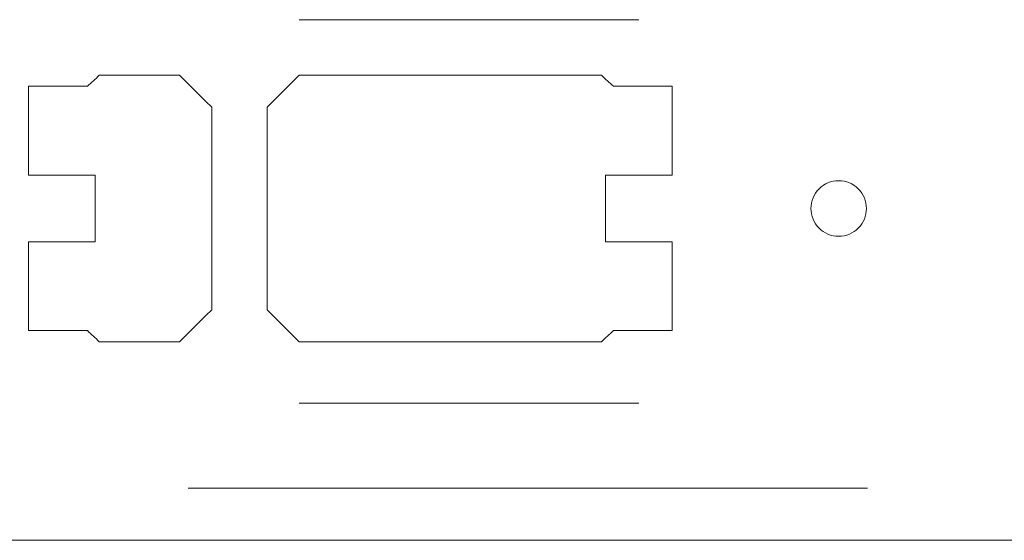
# Model space of a CAD drawing. Header units: inches. Extents: x -30 to 641, y 180 to 601.
# Tile 86 of 234: x 73 to 82, y 548 to 553. Entities that reach past the tile are written whole.
import ezdxf

# ---------------------------------------------------------------- set-up
doc = ezdxf.new("R2010")
doc.units = ezdxf.units.IN
doc.header["$MEASUREMENT"] = 0
doc.layers.add('1', color=7, linetype='Continuous')

# ---------------------------------------------------------------- blocks, each defined once
blk = doc.blocks.new('block 1112')
at = {"layer": '1', "color": 155, "lineweight": 18, "true_color": 0x4c7299}
blk.add_lwpolyline([(96.2212, 548.2257), (58.2212, 548.2257)], dxfattribs=at)
blk = doc.blocks.new('block 1429')
at = {"layer": '1', "color": 252, "lineweight": 13, "true_color": 0x848484}
blk.add_lwpolyline([(80.38, 548.695), (74.2594, 548.695)], dxfattribs=at)
blk = doc.blocks.new('block 1446')
at = {"layer": '1', "color": 252, "lineweight": 13, "true_color": 0x848484}
blk.add_lwpolyline([(78.3214, 549.4607), (75.2611, 549.4607)], dxfattribs=at)
blk = doc.blocks.new('block 1458')
at = {"layer": '1', "color": 252, "lineweight": 13, "true_color": 0x848484}
blk.add_lwpolyline([(80.38, 548.695), (74.2594, 548.695)], dxfattribs=at)
blk = doc.blocks.new('block 1585')
at = {"layer": '1', "color": 252, "lineweight": 13, "true_color": 0x848484}
blk.add_lwpolyline([(78.3214, 552.9139), (75.2611, 552.9139)], dxfattribs=at)
blk = doc.blocks.new('block 1789')
at = {"layer": '1', "color": 252, "lineweight": 13, "true_color": 0x848484}
blk.add_lwpolyline([(78.3214, 549.4607), (75.2611, 549.4607)], dxfattribs=at)
blk = doc.blocks.new('block 1790')
at = {"layer": '1', "color": 252, "lineweight": 13, "true_color": 0x848484}
blk.add_lwpolyline([(78.3214, 552.9139), (75.2611, 552.9139)], dxfattribs=at)
blk = doc.blocks.new('block 5935')
at = {"layer": '1', "color": 252, "lineweight": 13, "true_color": 0x848484}
blk.add_lwpolyline([(79.8713, 551.2139), (79.8724, 551.2375), (79.8758, 551.2615), (79.8817, 551.2854), (79.89, 551.3089), (79.9007, 551.3316), (79.9136, 551.3531), (79.9286, 551.3732), (79.9453, 551.3915), (79.9635, 551.4079), (79.9829, 551.4221), (80.0032, 551.4343), (80.0247, 551.4445), (80.0476, 551.4528), (80.0716, 551.459), (80.0963, 551.4627), (80.1214, 551.464), (80.1464, 551.4627), (80.1711, 551.459), (80.1951, 551.4528), (80.218, 551.4445), (80.2395, 551.4343), (80.2598, 551.4221), (80.2792, 551.4079), (80.2974, 551.3915), (80.3141, 551.3732), (80.3291, 551.3531), (80.342, 551.3316), (80.3527, 551.3089), (80.361, 551.2854), (80.3669, 551.2615), (80.3703, 551.2375), (80.3715, 551.2139), (80.3703, 551.1902), (80.3669, 551.1662), (80.361, 551.1423), (80.3527, 551.1188), (80.342, 551.0961), (80.3291, 551.0746), (80.3141, 551.0545), (80.2974, 551.0362), (80.2792, 551.0198), (80.2598, 551.0056), (80.2395, 550.9934), (80.218, 550.9832), (80.1951, 550.9749), (80.1711, 550.9688), (80.1464, 550.965), (80.1214, 550.9638), (80.0963, 550.965), (80.0716, 550.9688), (80.0476, 550.9749), (80.0247, 550.9832), (80.0032, 550.9934), (79.9829, 551.0056), (79.9635, 551.0198), (79.9453, 551.0362), (79.9286, 551.0545), (79.9136, 551.0746), (79.9007, 551.0961), (79.89, 551.1188), (79.8817, 551.1423), (79.8758, 551.1662), (79.8724, 551.1902), (79.8713, 551.2139)], dxfattribs=at)
blk = doc.blocks.new('block 5936')
at = {"layer": '1', "color": 252, "lineweight": 13, "true_color": 0x848484}
blk.add_open_spline([(78.6214, 551.5139), (78.6214, 551.7805), (78.6214, 552.0472), (78.6214, 552.3139), (78.4446, 552.3139), (78.2679, 552.3139), (78.0912, 552.3139), (78.0554, 552.3472), (78.0197, 552.3805), (77.984, 552.4139), (77.0763, 552.4139), (76.1687, 552.4139), (75.2611, 552.4139), (75.1645, 552.3179), (75.0679, 552.222), (74.9714, 552.1261), (74.9714, 551.518), (74.9714, 550.9099), (74.9714, 550.3018), (75.0679, 550.2058), (75.1645, 550.1098), (75.2611, 550.0139), (76.1687, 550.0139), (77.0763, 550.0139), (77.984, 550.0139), (78.0197, 550.0472), (78.0554, 550.0805), (78.0912, 550.1139), (78.2679, 550.1139), (78.4446, 550.1139), (78.6214, 550.1139), (78.6214, 550.3805), (78.6214, 550.6472), (78.6214, 550.9139), (78.4214, 550.9139), (78.2214, 550.9139), (78.0214, 550.9139), (78.0214, 551.1139), (78.0214, 551.3139), (78.0214, 551.5139), (78.2214, 551.5139), (78.4214, 551.5139), (78.6214, 551.5139)], degree=3, knots=[0, 0, 0, 0, 1, 1, 1, 2, 2, 2, 3, 3, 3, 4, 4, 4, 5, 5, 5, 6, 6, 6, 7, 7, 7, 8, 8, 8, 9, 9, 9, 10, 10, 10, 11, 11, 11, 12, 12, 12, 13, 13, 13, 14, 14, 14, 14], dxfattribs=at)
blk = doc.blocks.new('block 5937')
at = {"layer": '1', "color": 252, "lineweight": 13, "true_color": 0x848484}
blk.add_open_spline([(78.6214, 551.5139), (78.6214, 551.7805), (78.6214, 552.0472), (78.6214, 552.3139), (78.4446, 552.3139), (78.2679, 552.3139), (78.0912, 552.3139), (78.0554, 552.3472), (78.0197, 552.3805), (77.984, 552.4139), (77.0763, 552.4139), (76.1687, 552.4139), (75.2611, 552.4139), (75.1645, 552.3179), (75.0679, 552.222), (74.9714, 552.1261), (74.9714, 551.518), (74.9714, 550.9099), (74.9714, 550.3018), (75.0679, 550.2058), (75.1645, 550.1098), (75.2611, 550.0139), (76.1687, 550.0139), (77.0763, 550.0139), (77.984, 550.0139), (78.0197, 550.0472), (78.0554, 550.0805), (78.0912, 550.1139), (78.2679, 550.1139), (78.4446, 550.1139), (78.6214, 550.1139), (78.6214, 550.3805), (78.6214, 550.6472), (78.6214, 550.9139), (78.4214, 550.9139), (78.2214, 550.9139), (78.0214, 550.9139), (78.0214, 551.1139), (78.0214, 551.3139), (78.0214, 551.5139), (78.2214, 551.5139), (78.4214, 551.5139), (78.6214, 551.5139)], degree=3, knots=[0, 0, 0, 0, 1, 1, 1, 2, 2, 2, 3, 3, 3, 4, 4, 4, 5, 5, 5, 6, 6, 6, 7, 7, 7, 8, 8, 8, 9, 9, 9, 10, 10, 10, 11, 11, 11, 12, 12, 12, 13, 13, 13, 14, 14, 14, 14], dxfattribs=at)
blk = doc.blocks.new('block 5938')
at = {"layer": '1', "color": 252, "lineweight": 13, "true_color": 0x848484}
blk.add_open_spline([(74.1818, 552.4139), (74.2783, 552.3179), (74.3748, 552.222), (74.4714, 552.1261), (74.4714, 551.518), (74.4714, 550.9099), (74.4714, 550.3018), (74.3748, 550.2058), (74.2783, 550.1098), (74.1818, 550.0139), (73.9408, 550.0139), (73.6998, 550.0139), (73.4588, 550.0139), (73.4231, 550.0472), (73.3874, 550.0805), (73.3517, 550.1139), (73.1749, 550.1139), (72.9981, 550.1139), (72.8214, 550.1139), (72.8214, 550.3805), (72.8214, 550.6472), (72.8214, 550.9139), (73.0214, 550.9139), (73.2214, 550.9139), (73.4214, 550.9139), (73.4214, 551.1139), (73.4214, 551.3139), (73.4214, 551.5139), (73.2214, 551.5139), (73.0214, 551.5139), (72.8214, 551.5139), (72.8214, 551.7805), (72.8214, 552.0472), (72.8214, 552.3139), (72.9981, 552.3139), (73.1749, 552.3139), (73.3517, 552.3139), (73.3874, 552.3472), (73.4231, 552.3805), (73.4588, 552.4139), (73.6998, 552.4139), (73.9408, 552.4139), (74.1818, 552.4139)], degree=3, knots=[0, 0, 0, 0, 1, 1, 1, 2, 2, 2, 3, 3, 3, 4, 4, 4, 5, 5, 5, 6, 6, 6, 7, 7, 7, 8, 8, 8, 9, 9, 9, 10, 10, 10, 11, 11, 11, 12, 12, 12, 13, 13, 13, 14, 14, 14, 14], dxfattribs=at)
blk = doc.blocks.new('block 5939')
at = {"layer": '1', "color": 252, "lineweight": 13, "true_color": 0x848484}
blk.add_open_spline([(74.1818, 552.4139), (74.2783, 552.3179), (74.3748, 552.222), (74.4714, 552.1261), (74.4714, 551.518), (74.4714, 550.9099), (74.4714, 550.3018), (74.3748, 550.2058), (74.2783, 550.1098), (74.1818, 550.0139), (73.9408, 550.0139), (73.6998, 550.0139), (73.4588, 550.0139), (73.4231, 550.0472), (73.3874, 550.0805), (73.3517, 550.1139), (73.1749, 550.1139), (72.9981, 550.1139), (72.8214, 550.1139), (72.8214, 550.3805), (72.8214, 550.6472), (72.8214, 550.9139), (73.0214, 550.9139), (73.2214, 550.9139), (73.4214, 550.9139), (73.4214, 551.1139), (73.4214, 551.3139), (73.4214, 551.5139), (73.2214, 551.5139), (73.0214, 551.5139), (72.8214, 551.5139), (72.8214, 551.7805), (72.8214, 552.0472), (72.8214, 552.3139), (72.9981, 552.3139), (73.1749, 552.3139), (73.3517, 552.3139), (73.3874, 552.3472), (73.4231, 552.3805), (73.4588, 552.4139), (73.6998, 552.4139), (73.9408, 552.4139), (74.1818, 552.4139)], degree=3, knots=[0, 0, 0, 0, 1, 1, 1, 2, 2, 2, 3, 3, 3, 4, 4, 4, 5, 5, 5, 6, 6, 6, 7, 7, 7, 8, 8, 8, 9, 9, 9, 10, 10, 10, 11, 11, 11, 12, 12, 12, 13, 13, 13, 14, 14, 14, 14], dxfattribs=at)
blk = doc.blocks.new('block 6529')
at = {"layer": '1', "color": 252, "lineweight": 13, "true_color": 0x848484}
blk.add_open_spline([(74.1818, 552.4139), (74.2783, 552.3179), (74.3748, 552.222), (74.4714, 552.1261), (74.4714, 551.518), (74.4714, 550.9099), (74.4714, 550.3018), (74.3748, 550.2058), (74.2783, 550.1098), (74.1818, 550.0139), (73.9408, 550.0139), (73.6998, 550.0139), (73.4588, 550.0139), (73.4231, 550.0472), (73.3874, 550.0805), (73.3517, 550.1139), (73.1749, 550.1139), (72.9981, 550.1139), (72.8214, 550.1139), (72.8214, 550.3805), (72.8214, 550.6472), (72.8214, 550.9139), (73.0214, 550.9139), (73.2214, 550.9139), (73.4214, 550.9139), (73.4214, 551.1139), (73.4214, 551.3139), (73.4214, 551.5139), (73.2214, 551.5139), (73.0214, 551.5139), (72.8214, 551.5139), (72.8214, 551.7805), (72.8214, 552.0472), (72.8214, 552.3139), (72.9981, 552.3139), (73.1749, 552.3139), (73.3517, 552.3139), (73.3874, 552.3472), (73.4231, 552.3805), (73.4588, 552.4139), (73.6998, 552.4139), (73.9408, 552.4139), (74.1818, 552.4139)], degree=3, knots=[0, 0, 0, 0, 1, 1, 1, 2, 2, 2, 3, 3, 3, 4, 4, 4, 5, 5, 5, 6, 6, 6, 7, 7, 7, 8, 8, 8, 9, 9, 9, 10, 10, 10, 11, 11, 11, 12, 12, 12, 13, 13, 13, 14, 14, 14, 14], dxfattribs=at)
blk = doc.blocks.new('block 6530')
at = {"layer": '1', "color": 252, "lineweight": 13, "true_color": 0x848484}
blk.add_open_spline([(78.6214, 551.5139), (78.6214, 551.7805), (78.6214, 552.0472), (78.6214, 552.3139), (78.4446, 552.3139), (78.2679, 552.3139), (78.0912, 552.3139), (78.0554, 552.3472), (78.0197, 552.3805), (77.984, 552.4139), (77.0763, 552.4139), (76.1687, 552.4139), (75.2611, 552.4139), (75.1645, 552.3179), (75.0679, 552.222), (74.9714, 552.1261), (74.9714, 551.518), (74.9714, 550.9099), (74.9714, 550.3018), (75.0679, 550.2058), (75.1645, 550.1098), (75.2611, 550.0139), (76.1687, 550.0139), (77.0763, 550.0139), (77.984, 550.0139), (78.0197, 550.0472), (78.0554, 550.0805), (78.0912, 550.1139), (78.2679, 550.1139), (78.4446, 550.1139), (78.6214, 550.1139), (78.6214, 550.3805), (78.6214, 550.6472), (78.6214, 550.9139), (78.4214, 550.9139), (78.2214, 550.9139), (78.0214, 550.9139), (78.0214, 551.1139), (78.0214, 551.3139), (78.0214, 551.5139), (78.2214, 551.5139), (78.4214, 551.5139), (78.6214, 551.5139)], degree=3, knots=[0, 0, 0, 0, 1, 1, 1, 2, 2, 2, 3, 3, 3, 4, 4, 4, 5, 5, 5, 6, 6, 6, 7, 7, 7, 8, 8, 8, 9, 9, 9, 10, 10, 10, 11, 11, 11, 12, 12, 12, 13, 13, 13, 14, 14, 14, 14], dxfattribs=at)
blk = doc.blocks.new('block 6531')
at = {"layer": '1', "color": 252, "lineweight": 13, "true_color": 0x848484}
blk.add_open_spline([(78.6214, 551.5139), (78.6214, 551.7805), (78.6214, 552.0472), (78.6214, 552.3139), (78.4446, 552.3139), (78.2679, 552.3139), (78.0912, 552.3139), (78.0554, 552.3472), (78.0197, 552.3805), (77.984, 552.4139), (77.0763, 552.4139), (76.1687, 552.4139), (75.2611, 552.4139), (75.1645, 552.3179), (75.0679, 552.222), (74.9714, 552.1261), (74.9714, 551.518), (74.9714, 550.9099), (74.9714, 550.3018), (75.0679, 550.2058), (75.1645, 550.1098), (75.2611, 550.0139), (76.1687, 550.0139), (77.0763, 550.0139), (77.984, 550.0139), (78.0197, 550.0472), (78.0554, 550.0805), (78.0912, 550.1139), (78.2679, 550.1139), (78.4446, 550.1139), (78.6214, 550.1139), (78.6214, 550.3805), (78.6214, 550.6472), (78.6214, 550.9139), (78.4214, 550.9139), (78.2214, 550.9139), (78.0214, 550.9139), (78.0214, 551.1139), (78.0214, 551.3139), (78.0214, 551.5139), (78.2214, 551.5139), (78.4214, 551.5139), (78.6214, 551.5139)], degree=3, knots=[0, 0, 0, 0, 1, 1, 1, 2, 2, 2, 3, 3, 3, 4, 4, 4, 5, 5, 5, 6, 6, 6, 7, 7, 7, 8, 8, 8, 9, 9, 9, 10, 10, 10, 11, 11, 11, 12, 12, 12, 13, 13, 13, 14, 14, 14, 14], dxfattribs=at)
blk = doc.blocks.new('block 6532')
at = {"layer": '1', "color": 252, "lineweight": 13, "true_color": 0x848484}
blk.add_lwpolyline([(79.8713, 551.2139), (79.8724, 551.2375), (79.8758, 551.2615), (79.8817, 551.2854), (79.89, 551.3089), (79.9007, 551.3316), (79.9136, 551.3531), (79.9286, 551.3732), (79.9453, 551.3915), (79.9635, 551.4079), (79.9829, 551.4221), (80.0032, 551.4343), (80.0247, 551.4445), (80.0476, 551.4528), (80.0716, 551.459), (80.0963, 551.4627), (80.1214, 551.464), (80.1464, 551.4627), (80.1711, 551.459), (80.1951, 551.4528), (80.218, 551.4445), (80.2395, 551.4343), (80.2598, 551.4221), (80.2792, 551.4079), (80.2974, 551.3915), (80.3141, 551.3732), (80.3291, 551.3531), (80.342, 551.3316), (80.3527, 551.3089), (80.361, 551.2854), (80.3669, 551.2615), (80.3703, 551.2375), (80.3715, 551.2139), (80.3703, 551.1902), (80.3669, 551.1662), (80.361, 551.1423), (80.3527, 551.1188), (80.342, 551.0961), (80.3291, 551.0746), (80.3141, 551.0545), (80.2974, 551.0362), (80.2792, 551.0198), (80.2598, 551.0056), (80.2395, 550.9934), (80.218, 550.9832), (80.1951, 550.9749), (80.1711, 550.9688), (80.1464, 550.965), (80.1214, 550.9638), (80.0963, 550.965), (80.0716, 550.9688), (80.0476, 550.9749), (80.0247, 550.9832), (80.0032, 550.9934), (79.9829, 551.0056), (79.9635, 551.0198), (79.9453, 551.0362), (79.9286, 551.0545), (79.9136, 551.0746), (79.9007, 551.0961), (79.89, 551.1188), (79.8817, 551.1423), (79.8758, 551.1662), (79.8724, 551.1902), (79.8713, 551.2139)], dxfattribs=at)
blk = doc.blocks.new('block 6533')
at = {"layer": '1', "color": 252, "lineweight": 13, "true_color": 0x848484}
blk.add_open_spline([(74.1818, 552.4139), (74.2783, 552.3179), (74.3748, 552.222), (74.4714, 552.1261), (74.4714, 551.518), (74.4714, 550.9099), (74.4714, 550.3018), (74.3748, 550.2058), (74.2783, 550.1098), (74.1818, 550.0139), (73.9408, 550.0139), (73.6998, 550.0139), (73.4588, 550.0139), (73.4231, 550.0472), (73.3874, 550.0805), (73.3517, 550.1139), (73.1749, 550.1139), (72.9981, 550.1139), (72.8214, 550.1139), (72.8214, 550.3805), (72.8214, 550.6472), (72.8214, 550.9139), (73.0214, 550.9139), (73.2214, 550.9139), (73.4214, 550.9139), (73.4214, 551.1139), (73.4214, 551.3139), (73.4214, 551.5139), (73.2214, 551.5139), (73.0214, 551.5139), (72.8214, 551.5139), (72.8214, 551.7805), (72.8214, 552.0472), (72.8214, 552.3139), (72.9981, 552.3139), (73.1749, 552.3139), (73.3517, 552.3139), (73.3874, 552.3472), (73.4231, 552.3805), (73.4588, 552.4139), (73.6998, 552.4139), (73.9408, 552.4139), (74.1818, 552.4139)], degree=3, knots=[0, 0, 0, 0, 1, 1, 1, 2, 2, 2, 3, 3, 3, 4, 4, 4, 5, 5, 5, 6, 6, 6, 7, 7, 7, 8, 8, 8, 9, 9, 9, 10, 10, 10, 11, 11, 11, 12, 12, 12, 13, 13, 13, 14, 14, 14, 14], dxfattribs=at)

msp = doc.modelspace()

# ---------------------------------------------------------------- block references
at = {"layer": '1'}
for name in ['block 1585', 'block 1790', 'block 5938', 'block 5939', 'block 6529', 'block 6533', 'block 5936', 'block 5937', 'block 6530', 'block 6531', 'block 5935', 'block 6532', 'block 1446', 'block 1789', 'block 1429', 'block 1458', 'block 1112']:
    msp.add_blockref(name, (0, 0), dxfattribs=at)

doc.saveas('drawing.dxf')
